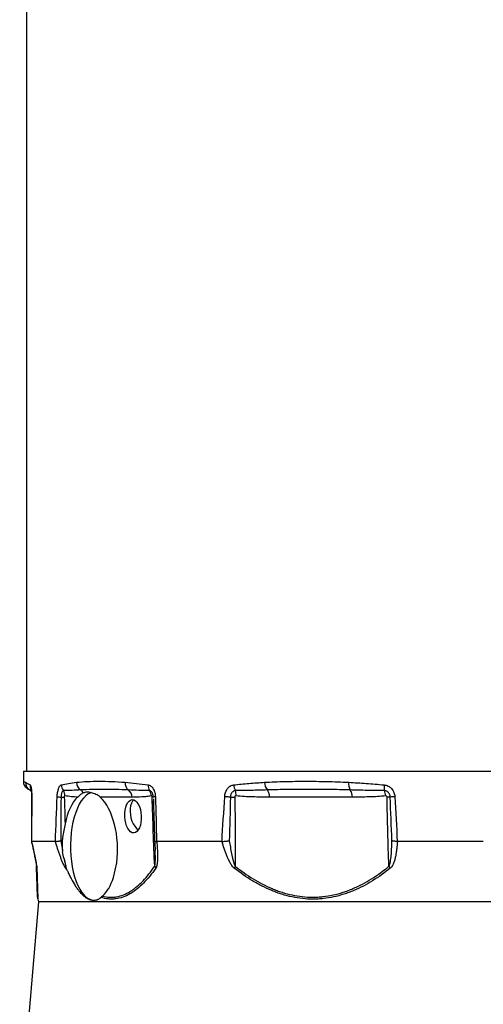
# Model space of a CAD drawing. Header units: millimetres. Extents: x 1936 to 15946, y 2394 to 14725.
# Tile 7 of 24: x 3692 to 5021, y 5846 to 8672. Entities that reach past the tile are written whole.
import ezdxf

# ---------------------------------------------------------------- set-up
doc = ezdxf.new("R2010")
doc.units = ezdxf.units.MM
doc.header["$LTSCALE"] = 5

msp = doc.modelspace()

# ---------------------------------------------------------------- linework, layer by layer
at = {"color": 7, "linetype": 'Continuous', "lineweight": 25}
for p, q in [((3711.1, 11814.9), (3711.1, 6514.9)), ((3703.1, 6514.9), (3702.6, 6486.1)), ((3703.1, 6514.9), (6939, 6514.9)), ((4014.4, 6440.8), (3922.7, 6440.8)), ((4075.3, 6435.8), (4076, 6412.6)), ((4076, 6412.6), (4075.4, 6430.1)), ((4645.9, 6440.8), (4408.3, 6440.8)), ((3725.7, 6313.7), (3725.8, 6313.4)), ((3794.3, 6313.4), (3725.8, 6313.4)), ((4271.9, 6313.4), (4084.8, 6313.4)), ((5021.4, 6313.4), (4775.1, 6313.4)), ((3960.9, 6210.1), (3970.2, 6252.6)), ((3746.1, 6139.9), (3692, 5521.2)), ((3743.9, 6148.1), (3746.1, 6139.9)), ((5064.2, 6139.9), (3746.1, 6139.9))]:
    msp.add_line(p, q, dxfattribs=at)
at = {"color": 8, "linetype": 'Continuous', "lineweight": 25}
msp.add_line((3739.9, 6243.3), (3740, 6242.2), dxfattribs=at)
at = {"color": 7, "linetype": 'Continuous', "lineweight": 25, "flags": 128}
for points in [[(3898.1, 6454), (3895.6, 6453.2), (3888.5, 6450), (3881.6, 6445), (3874.9, 6438.3), (3868.6, 6430.1), (3862.8, 6420.4), (3857.4, 6409.4), (3852.5, 6397.1), (3848.3, 6383.7), (3844.7, 6369.3), (3841.8, 6354.1), (3839.7, 6338.4), (3838.2, 6322.2), (3837.6, 6305.7), (3837.7, 6289.2), (3838.6, 6272.8), (3840.2, 6256.7), (3842.6, 6241), (3845.7, 6226.1), (3849.5, 6212), (3853.9, 6198.9), (3858.9, 6187), (3864.5, 6176.3), (3870.5, 6167), (3876.9, 6159.3), (3883.6, 6153.2), (3890.6, 6148.7), (3897.7, 6145.9), (3905, 6144.9), (3905.5, 6144.9)], [(3810.4, 6441), (3811.9, 6441), (3813.2, 6441), (3814.5, 6441.1), (3815.7, 6441.1), (3816.8, 6441.1), (3817.9, 6441.1), (3818.9, 6441.1), (3819.7, 6441.1)], [(4019.5, 6433.1), (4015.8, 6429), (4012.5, 6423.2), (4010.1, 6416.1), (4008.8, 6408), (4008.5, 6399.3), (4009.3, 6390.1), (4011.1, 6381), (4013.9, 6372.2), (4017.6, 6364.1), (4022, 6357.1), (4027, 6351.2), (4032.2, 6347)], [(4296.1, 6441), (4293.8, 6441.1), (4291.7, 6441.2), (4289.5, 6441.4), (4287.4, 6441.5), (4285.4, 6441.7), (4283.4, 6441.8), (4281.6, 6442), (4279.8, 6442.1)], [(4296.1, 6441), (4297.7, 6441), (4299.4, 6441), (4301, 6441.1), (4302.6, 6441.1), (4304.2, 6441.1), (4305.7, 6441.1), (4307.3, 6441.1), (4308.7, 6441.1)]]:
    msp.add_lwpolyline(points, dxfattribs=at)
at = {"color": 8, "linetype": 'Continuous', "lineweight": 25, "flags": 128}
msp.add_lwpolyline([(3726.2, 6441.8), (3726.3, 6442), (3726.6, 6442.1)], dxfattribs=at)
at = {"color": 7, "linetype": 'Continuous', "lineweight": 25}
for centre, radius, start, end in [((3733.4, 6482.8), 24.9, 178.6855, 239.3988), ((3838.2, 6476.4), 26.7, 180.9389, 218.8552), ((3881.2, 6483.2), 26.2, 179.5937, 236.2402), ((4019.9, 6481.4), 25.7, 175.5919, 231.1276), ((4088.7, 6473.5), 28.3, 175.0802, 209.4506), ((4342.5, 6477.8), 36.8, 182.9303, 209.6687), ((4427.3, 6483), 33.1, 179.2469, 220.6002), ((4673.7, 6479.4), 38.4, 173.9742, 207.8525), ((4792.4, 6470.1), 55.7, 173.97, 190.8482), ((3708.1, 6439.9), 25, 44.6623, 59.4535), ((3795.6, 6445.4), 26.1, 358.3361, 33.1628), ((3853.1, 6442.1), 23.6, 26.9148, 55.2167), ((3988.6, 6440.6), 25.8, 0.4871, 53.9876), ((4041.5, 6442.5), 28.3, 4.3459, 37.342), ((4271.9, 6447.9), 40.4, 355.2509, 16.831), ((4374.1, 6441.9), 34.2, 358.1783, 34.9249), ((4611.7, 6441.9), 34.2, 358.1783, 34.9249), ((4698.2, 6440.6), 43.8, 5.2257, 25.7205), ((3816.7, 6557.1), 116.3, 261.3773, 266.9009), ((4072.8, 6425.3), 15.9, 81.1304, 93.2447), ((4080.6, 6428.7), 13.4, 88.2368, 113.9062), ((4745.3, 6177), 264.2, 87.9768, 89.9801), ((4785.1, 6166), 276.7, 93.5882, 96.3294), ((3757.2, 6242.9), 17.2, 182.0685, 201.208), ((3843.2, 6236.2), 19.5, 163.0586, 178.7144), ((4103.7, 6251.7), 26.4, 200.8878, 214.6334), ((4350.5, 6218.6), 46.7, 149.608, 157.2845), ((4798.9, 6271.9), 56.4, 211.7319, 218.6908), ((3768.1, 6154.5), 25, 182, 194.6595)]:
    msp.add_arc(centre, radius, start, end, dxfattribs=at)
at = {"color": 8, "linetype": 'Continuous', "lineweight": 25}
msp.add_arc((3746.5, 6475.2), 24.8, 178.1451, 205.7217, dxfattribs=at)
at = {"color": 7, "linetype": 'Continuous', "lineweight": 25}
for start_param, end_param in [(0.40501, 1.124207), (4.381069, 5.831898), (3.519033, 4.073397)]:
    msp.add_ellipse((3894.7, 6299.9), major_axis=(-6.5, 155), ratio=0.500559, start_param=start_param, end_param=end_param, dxfattribs=at)
msp.add_ellipse((4016.9, 6385.9), major_axis=(-2.3, 47.9), ratio=0.496358, dxfattribs=at)
for points, knots in [([(3702.8, 6486.1), (3702.7, 6485.2), (3702.6, 6482.2), (3703.9, 6477.6), (3706.2, 6472.6), (3709.3, 6468.7), (3712.7, 6465.7), (3715.7, 6463.8), (3717.5, 6463.1), (3718.2, 6462.9)], [0, 0, 0, 0, 0.093894, 0.297679, 0.480004, 0.645593, 0.796264, 0.932141, 1, 1, 1, 1]), ([(3708.6, 6483.4), (3710.1, 6482.5), (3712, 6481.4), (3716.4, 6479), (3718.9, 6477.6), (3721.7, 6476)], [0, 0, 0, 0, 0.5, 0.5, 1, 1, 1, 1]), ([(3721.7, 6476), (3722, 6475.8), (3722.4, 6475.4), (3723, 6474.3), (3723.3, 6473.5), (3723.9, 6471.7), (3724.2, 6470.6), (3724.6, 6468.7), (3724.7, 6468.1), (3725, 6466.7), (3725.1, 6465.9), (3725.4, 6463.6), (3725.6, 6462), (3725.9, 6459.3), (3726, 6458.4), (3726.1, 6456.5), (3726.2, 6455.5), (3726.3, 6452.6), (3726.4, 6450.6), (3726.5, 6446.4), (3726.6, 6444.3), (3726.6, 6442.1)], [0, 0, 0, 0, 0.125, 0.125, 0.25, 0.25, 0.375, 0.375, 0.4375, 0.4375, 0.5, 0.5, 0.625, 0.625, 0.6875, 0.6875, 0.75, 0.75, 0.875, 0.875, 1, 1, 1, 1]), ([(3799.3, 6442.1), (3799.4, 6444.3), (3799.5, 6446.4), (3799.9, 6450.5), (3800.2, 6452.6), (3800.9, 6456.5), (3801.3, 6458.4), (3802, 6461.1), (3802.2, 6461.9), (3802.7, 6463.6), (3803, 6464.4), (3803.8, 6466.7), (3804.4, 6468.1), (3805.3, 6469.9), (3805.6, 6470.5), (3806.3, 6471.6), (3806.7, 6472.1), (3807.7, 6473.5), (3808.4, 6474.3), (3809.9, 6475.4), (3810.7, 6475.8), (3811.5, 6476)], [0, 0, 0, 0, 0.125, 0.125, 0.25, 0.25, 0.375, 0.375, 0.4375, 0.4375, 0.5, 0.5, 0.625, 0.625, 0.6875, 0.6875, 0.75, 0.75, 0.875, 0.875, 1, 1, 1, 1]), ([(3811.5, 6476), (3818.1, 6477.6), (3825.1, 6479), (3839.6, 6481.4), (3847.1, 6482.5), (3855, 6483.4)], [0, 0, 0, 0, 0.5, 0.5, 1, 1, 1, 1]), ([(3855, 6483.4), (3864.8, 6484.6), (3875.1, 6485.3), (3896.6, 6486.2), (3907.9, 6486.4), (3931.1, 6486.4), (3943.2, 6486.2), (3968.1, 6485.3), (3981, 6484.6), (3994.3, 6483.4)], [0, 0, 0, 0, 0.25, 0.25, 0.5, 0.5, 0.75, 0.75, 1, 1, 1, 1]), ([(3994.3, 6483.4), (4004.8, 6482.5), (4015.6, 6481.4), (4037.7, 6479), (4049, 6477.6), (4060.5, 6476)], [0, 0, 0, 0, 0.5, 0.5, 1, 1, 1, 1]), ([(4060.5, 6476), (4061.8, 6475.8), (4063.1, 6475.4), (4065.7, 6474.3), (4067, 6473.5), (4069.4, 6471.7), (4070.6, 6470.6), (4072.2, 6468.7), (4072.8, 6468.1), (4073.8, 6466.7), (4074.3, 6465.9), (4075.7, 6463.6), (4076.5, 6462), (4077.7, 6459.3), (4078, 6458.4), (4078.7, 6456.5), (4079, 6455.5), (4079.8, 6452.6), (4080.2, 6450.6), (4080.8, 6446.4), (4081, 6444.3), (4081.1, 6442.1)], [0, 0, 0, 0, 0.125, 0.125, 0.25, 0.25, 0.375, 0.375, 0.4375, 0.4375, 0.5, 0.5, 0.625, 0.625, 0.6875, 0.6875, 0.75, 0.75, 0.875, 0.875, 1, 1, 1, 1]), ([(4279.8, 6442.1), (4279.9, 6444.3), (4280.2, 6446.4), (4281.1, 6450.5), (4281.6, 6452.6), (4283, 6456.5), (4283.8, 6458.4), (4285.3, 6461.1), (4285.8, 6461.9), (4286.8, 6463.6), (4287.4, 6464.4), (4289.2, 6466.7), (4290.4, 6468.1), (4292.5, 6469.9), (4293.2, 6470.5), (4294.6, 6471.6), (4295.4, 6472.1), (4297.6, 6473.5), (4299.2, 6474.3), (4302.4, 6475.4), (4304.1, 6475.8), (4305.8, 6476)], [0, 0, 0, 0, 0.125, 0.125, 0.25, 0.25, 0.375, 0.375, 0.4375, 0.4375, 0.5, 0.5, 0.625, 0.625, 0.6875, 0.6875, 0.75, 0.75, 0.875, 0.875, 1, 1, 1, 1]), ([(4305.8, 6476), (4320.1, 6477.6), (4334.6, 6479), (4364.1, 6481.4), (4379.1, 6482.5), (4394.2, 6483.4)], [0, 0, 0, 0, 0.5, 0.5, 1, 1, 1, 1]), ([(4394.2, 6483.4), (4413.3, 6484.6), (4432.6, 6485.3), (4471.9, 6486.2), (4491.8, 6486.4), (4532, 6486.4), (4552.4, 6486.2), (4593.6, 6485.3), (4614.4, 6484.6), (4635.5, 6483.4)], [0, 0, 0, 0, 0.25, 0.25, 0.5, 0.5, 0.75, 0.75, 1, 1, 1, 1]), ([(4635.5, 6483.4), (4652.2, 6482.5), (4669, 6481.4), (4702.8, 6479), (4719.9, 6477.6), (4737, 6476)], [0, 0, 0, 0, 0.5, 0.5, 1, 1, 1, 1]), ([(4737, 6476), (4739, 6475.8), (4741, 6475.4), (4744.8, 6474.3), (4746.7, 6473.5), (4750.4, 6471.7), (4752.1, 6470.6), (4754.5, 6468.7), (4755.3, 6468.1), (4756.8, 6466.7), (4757.6, 6465.9), (4759.7, 6463.6), (4761, 6462), (4762.6, 6459.3), (4763.2, 6458.4), (4764.1, 6456.5), (4764.6, 6455.5), (4765.8, 6452.6), (4766.5, 6450.6), (4767.4, 6446.4), (4767.7, 6444.3), (4767.8, 6442.1)], [0, 0, 0, 0, 0.125, 0.125, 0.25, 0.25, 0.375, 0.375, 0.4375, 0.4375, 0.5, 0.5, 0.625, 0.625, 0.6875, 0.6875, 0.75, 0.75, 0.875, 0.875, 1, 1, 1, 1]), ([(3718.8, 6462.5), (3718.6, 6462.6), (3717.8, 6463), (3718, 6462.9), (3718.1, 6462.8)], [0, 0, 0, 0, 0.275481, 1, 1, 1, 1]), ([(3724.5, 6464.5), (3724.4, 6464.5), (3724.4, 6464.7), (3724.6, 6463.8), (3725, 6461.9), (3725.5, 6458.5), (3725.9, 6453.7), (3726.1, 6448.1), (3726.2, 6443.9), (3726.2, 6441.8)], [0, 0, 0, 0, 0.02279, 0.135323, 0.272117, 0.43657, 0.612914, 0.809852, 1, 1, 1, 1]), ([(3817.4, 6459.6), (3816.9, 6459.5), (3816.5, 6459.3), (3815.6, 6458.7), (3815.2, 6458.3), (3814.4, 6457.3), (3814, 6456.7), (3813.3, 6455.4), (3812.9, 6454.6), (3812.3, 6452.9), (3812, 6452), (3811.5, 6450), (3811.3, 6449), (3810.9, 6446.8), (3810.8, 6445.7), (3810.6, 6443.4), (3810.5, 6442.2), (3810.4, 6441)], [0, 0, 0, 0, 0.125, 0.125, 0.25, 0.25, 0.375, 0.375, 0.5, 0.5, 0.625, 0.625, 0.75, 0.75, 0.875, 0.875, 1, 1, 1, 1]), ([(3866.6, 6461.4), (3858.1, 6461), (3849.8, 6460.5), (3833.4, 6459.8), (3825.4, 6459.5), (3817.4, 6459.6)], [0, 0, 0, 0, 0.5, 0.5, 1, 1, 1, 1]), ([(3821.6, 6444.6), (3821.1, 6444.7), (3820.6, 6444.4), (3820.1, 6443.4), (3819.9, 6443), (3819.8, 6442.1), (3819.7, 6441.6), (3819.7, 6441.1)], [0, 0, 0, 0, 0.5, 0.5, 0.75, 0.75, 1, 1, 1, 1]), ([(3858.2, 6441), (3852.1, 6441.2), (3846, 6441.6), (3833.8, 6442.7), (3827.7, 6443.4), (3821.6, 6444.6)], [0, 0, 0, 0, 0.5, 0.5, 1, 1, 1, 1]), ([(3874.2, 6452.7), (3871.4, 6451.6), (3868.9, 6450.1), (3863.8, 6446.2), (3861.2, 6443.8), (3858.2, 6441)], [0, 0, 0, 0, 0.5, 0.5, 1, 1, 1, 1]), ([(4003.8, 6461.4), (3991.5, 6462), (3979.4, 6462.4), (3955.7, 6462.8), (3944.1, 6462.9), (3921.2, 6462.9), (3910, 6462.8), (3888, 6462.4), (3877.2, 6462), (3866.6, 6461.4)], [0, 0, 0, 0, 0.25, 0.25, 0.5, 0.5, 0.75, 0.75, 1, 1, 1, 1]), ([(3922.7, 6440.8), (3919, 6444.1), (3914.8, 6446.7), (3908.1, 6449.9), (3905.9, 6450.8), (3901.4, 6452.4), (3899.1, 6453), (3894.7, 6454.1), (3892.5, 6454.4), (3888.4, 6454.9), (3886.4, 6454.9), (3882.6, 6454.8), (3880.8, 6454.6), (3877.4, 6453.9), (3875.8, 6453.4), (3874.2, 6452.7)], [0, 0, 0, 0, 0.25, 0.25, 0.375, 0.375, 0.5, 0.5, 0.625, 0.625, 0.75, 0.75, 0.875, 0.875, 1, 1, 1, 1]), ([(4064, 6459.6), (4053.7, 6459.5), (4043.6, 6459.8), (4023.5, 6460.5), (4013.6, 6461), (4003.8, 6461.4)], [0, 0, 0, 0, 0.5, 0.5, 1, 1, 1, 1]), ([(4069.7, 6444.6), (4065.2, 6443.7), (4060.6, 6443), (4051.4, 6442), (4046.7, 6441.7), (4032.9, 6440.9), (4023.6, 6440.8), (4014.4, 6440.8)], [0, 0, 0, 0, 0.25, 0.25, 0.5, 0.5, 1, 1, 1, 1]), ([(4075.2, 6441), (4075.2, 6442.2), (4075.1, 6443.3), (4074.7, 6445.6), (4074.5, 6446.8), (4073.9, 6449), (4073.6, 6450), (4072.8, 6452), (4072.3, 6452.9), (4071.3, 6454.6), (4070.7, 6455.4), (4069.5, 6456.7), (4068.9, 6457.3), (4067.6, 6458.3), (4066.9, 6458.7), (4065.5, 6459.3), (4064.8, 6459.5), (4064, 6459.6)], [0, 0, 0, 0, 0.125, 0.125, 0.25, 0.25, 0.375, 0.375, 0.5, 0.5, 0.625, 0.625, 0.75, 0.75, 0.875, 0.875, 1, 1, 1, 1]), ([(4071.9, 6441.1), (4071.8, 6442.1), (4071.6, 6443.1), (4070.8, 6444.4), (4070.2, 6444.7), (4069.7, 6444.6)], [0, 0, 0, 0, 0.5, 0.5, 1, 1, 1, 1]), ([(4310.5, 6459.6), (4309.6, 6459.5), (4308.7, 6459.3), (4306.9, 6458.7), (4306, 6458.3), (4304.3, 6457.3), (4303.5, 6456.7), (4301.9, 6455.4), (4301.2, 6454.6), (4299.9, 6452.9), (4299.3, 6452), (4298.2, 6450), (4297.8, 6449), (4297, 6446.8), (4296.7, 6445.7), (4296.3, 6443.4), (4296.1, 6442.2), (4296.1, 6441)], [0, 0, 0, 0, 0.125, 0.125, 0.25, 0.25, 0.375, 0.375, 0.5, 0.5, 0.625, 0.625, 0.75, 0.75, 0.875, 0.875, 1, 1, 1, 1]), ([(4312.1, 6444.6), (4311.3, 6444.7), (4310.4, 6444.4), (4309.4, 6443.4), (4309.1, 6443), (4308.8, 6442.1), (4308.7, 6441.6), (4308.7, 6441.1)], [0, 0, 0, 0, 0.5, 0.5, 0.75, 0.75, 1, 1, 1, 1]), ([(4402.1, 6461.4), (4386.7, 6461), (4371.4, 6460.5), (4340.8, 6459.8), (4325.7, 6459.5), (4310.5, 6459.6)], [0, 0, 0, 0, 0.5, 0.5, 1, 1, 1, 1]), ([(4408.3, 6440.8), (4392.3, 6440.8), (4376.2, 6440.9), (4352.2, 6441.7), (4344.2, 6442), (4328.1, 6443), (4320.1, 6443.7), (4312.1, 6444.6)], [0, 0, 0, 0, 0.5, 0.5, 0.75, 0.75, 1, 1, 1, 1]), ([(4639.7, 6461.4), (4619.4, 6462), (4599.3, 6462.4), (4559.2, 6462.8), (4539.3, 6462.9), (4499.7, 6462.9), (4480, 6462.8), (4440.9, 6462.4), (4421.4, 6462), (4402.1, 6461.4)], [0, 0, 0, 0, 0.25, 0.25, 0.5, 0.5, 0.75, 0.75, 1, 1, 1, 1]), ([(4737.7, 6459.6), (4721.2, 6459.5), (4704.8, 6459.8), (4672.2, 6460.5), (4655.9, 6461), (4639.7, 6461.4)], [0, 0, 0, 0, 0.5, 0.5, 1, 1, 1, 1]), ([(4741.9, 6444.6), (4733.9, 6443.7), (4725.9, 6443), (4709.9, 6442), (4701.9, 6441.7), (4677.9, 6440.9), (4661.9, 6440.8), (4645.9, 6440.8)], [0, 0, 0, 0, 0.25, 0.25, 0.5, 0.5, 1, 1, 1, 1]), ([(4754.6, 6441), (4754.6, 6442.2), (4754.4, 6443.3), (4753.9, 6445.6), (4753.6, 6446.8), (4752.7, 6449), (4752.1, 6450), (4750.9, 6452), (4750.2, 6452.9), (4748.7, 6454.6), (4747.8, 6455.4), (4746, 6456.7), (4745.1, 6457.3), (4743.1, 6458.3), (4742, 6458.7), (4739.9, 6459.3), (4738.8, 6459.5), (4737.7, 6459.6)], [0, 0, 0, 0, 0.125, 0.125, 0.25, 0.25, 0.375, 0.375, 0.5, 0.5, 0.625, 0.625, 0.75, 0.75, 0.875, 0.875, 1, 1, 1, 1]), ([(4745.4, 6441.1), (4745.4, 6442.1), (4745, 6443.1), (4743.6, 6444.4), (4742.7, 6444.7), (4741.9, 6444.6)], [0, 0, 0, 0, 0.5, 0.5, 1, 1, 1, 1]), ([(3726.2, 6441.8), (3726.1, 6427.5), (3725.8, 6384.8), (3725.6, 6342.1), (3725.4, 6313.7)], [0, 0, 0, 0, 0.3354454, 1, 1, 1, 1]), ([(3726.2, 6441.8), (3726.1, 6425.2), (3725.8, 6382.5), (3725.5, 6339.8), (3725.4, 6313.7)], [0, 0, 0, 0, 0.389648, 1, 1, 1, 1]), ([(4079, 6242.2), (4077.6, 6275.4), (4076.3, 6308.5), (4073.9, 6374.8), (4072.8, 6408), (4071.9, 6441.1)], [0, 0, 0, 0, 0.5, 0.5, 1, 1, 1, 1]), ([(4075.4, 6434.2), (4075.7, 6422.1), (4076.8, 6382.4), (4077.9, 6342.7), (4078.6, 6315)], [0, 0, 0, 0, 0.303275, 1, 1, 1, 1]), ([(4308.7, 6441.1), (4309.4, 6408), (4309.8, 6374.8), (4310.3, 6308.5), (4310.3, 6275.4), (4310.2, 6242.2)], [0, 0, 0, 0, 0.5, 0.5, 1, 1, 1, 1]), ([(4750.8, 6242.2), (4749.6, 6275.4), (4748.5, 6308.5), (4746.6, 6374.8), (4745.9, 6408), (4745.4, 6441.1)], [0, 0, 0, 0, 0.5, 0.5, 1, 1, 1, 1]), ([(3821.9, 6363.9), (3820.7, 6357.6), (3819.3, 6351.3), (3816.8, 6338.4), (3815.6, 6331.8), (3814.4, 6321.7), (3814, 6318.3), (3813.6, 6311.5), (3813.5, 6308.2), (3813.6, 6298), (3814.2, 6291.3), (3815.1, 6284.6)], [0, 0, 0, 0, 0.25, 0.25, 0.5, 0.5, 0.625, 0.625, 0.75, 0.75, 1, 1, 1, 1]), ([(3725.4, 6313.6), (3725.6, 6312.6), (3727.4, 6304.9), (3730.4, 6291.7), (3733.9, 6275.7), (3736.5, 6263.2), (3738.2, 6254.6), (3739.2, 6248.6), (3739.7, 6245), (3740, 6243.1), (3740, 6242.2), (3740, 6242.2), (3740, 6242.2)], [0, 0, 0, 0, 0.038084, 0.294897, 0.514148, 0.667602, 0.797379, 0.873989, 0.928194, 0.967729, 0.990902, 1, 1, 1, 1]), ([(3725.8, 6313.4), (3727.4, 6306.5), (3729, 6299.7), (3731.3, 6289.6), (3732, 6286.2), (3733.5, 6279.5), (3734.2, 6276.1), (3735.6, 6269.5), (3736.3, 6266.2), (3737.6, 6259.7), (3738.2, 6256.5), (3739.1, 6251.8), (3739.3, 6250.3), (3739.9, 6247.2), (3740.1, 6245.7), (3740.5, 6242.8), (3740.7, 6241.4), (3741, 6238.9), (3741.1, 6237.7), (3741.1, 6236.6)], [0, 0, 0, 0, 0.25, 0.25, 0.375, 0.375, 0.5, 0.5, 0.625, 0.625, 0.75, 0.75, 0.8125, 0.8125, 0.875, 0.875, 0.9375, 0.9375, 1, 1, 1, 1]), ([(3823.7, 6236.6), (3822.9, 6237.7), (3822.1, 6238.9), (3820.6, 6241.4), (3819.9, 6242.8), (3818.5, 6245.7), (3817.8, 6247.2), (3816.4, 6250.3), (3815.7, 6251.8), (3813.8, 6256.5), (3812.5, 6259.7), (3810, 6266.2), (3808.8, 6269.5), (3806.5, 6276.1), (3805.3, 6279.5), (3803, 6286.2), (3801.9, 6289.6), (3798.6, 6299.7), (3796.4, 6306.5), (3794.3, 6313.4)], [0, 0, 0, 0, 0.0625, 0.0625, 0.125, 0.125, 0.1875, 0.1875, 0.25, 0.25, 0.375, 0.375, 0.5, 0.5, 0.625, 0.625, 0.75, 0.75, 1, 1, 1, 1]), ([(3794.4, 6313.4), (3795.1, 6313.5), (3795.9, 6313.6), (3797.9, 6313.9), (3799.1, 6314.1), (3801.7, 6314.4), (3803.2, 6314.6), (3805.5, 6315), (3806.4, 6315.1), (3808, 6315.3), (3808.9, 6315.4), (3809.8, 6315.5)], [0, 0, 0, 0, 0.25, 0.25, 0.5, 0.5, 0.75, 0.75, 0.875, 0.875, 1, 1, 1, 1]), ([(4078.6, 6314.9), (4078.6, 6314.9), (4078.4, 6314.5), (4079.8, 6313.9), (4083, 6313.6), (4084.6, 6313.4)], [0, 0, 0, 0, 0.029276, 0.514529, 1, 1, 1, 1]), ([(4078.6, 6314.9), (4078.6, 6314.9), (4079.3, 6308.5), (4080, 6299.3), (4080.3, 6290.5), (4080.4, 6287.8)], [0, 0, 0, 0, 0.00569, 0.698786, 1, 1, 1, 1]), ([(4084.8, 6313.4), (4085.5, 6306.5), (4086.1, 6299.7), (4086.7, 6289.6), (4086.9, 6286.2), (4087.1, 6279.5), (4087.2, 6276.1), (4087.3, 6269.5), (4087.2, 6266.2), (4087, 6259.7), (4086.8, 6256.5), (4086.3, 6251.8), (4086.1, 6250.3), (4085.6, 6247.2), (4085.3, 6245.7), (4084.7, 6242.8), (4084.3, 6241.4), (4083.3, 6238.9), (4082.7, 6237.7), (4082, 6236.6)], [0, 0, 0, 0, 0.25, 0.25, 0.375, 0.375, 0.5, 0.5, 0.625, 0.625, 0.75, 0.75, 0.8125, 0.8125, 0.875, 0.875, 0.9375, 0.9375, 1, 1, 1, 1]), ([(4307.4, 6236.6), (4306.1, 6237.7), (4304.9, 6238.9), (4302.6, 6241.4), (4301.5, 6242.8), (4299.5, 6245.7), (4298.5, 6247.2), (4296.6, 6250.3), (4295.7, 6251.8), (4293.2, 6256.5), (4291.6, 6259.7), (4288.6, 6266.2), (4287.2, 6269.5), (4284.5, 6276.1), (4283.2, 6279.5), (4280.7, 6286.2), (4279.5, 6289.6), (4276.1, 6299.7), (4273.9, 6306.5), (4271.9, 6313.4)], [0, 0, 0, 0, 0.0625, 0.0625, 0.125, 0.125, 0.1875, 0.1875, 0.25, 0.25, 0.375, 0.375, 0.5, 0.5, 0.625, 0.625, 0.75, 0.75, 1, 1, 1, 1]), ([(4272.1, 6313.4), (4273.6, 6313.5), (4275.1, 6313.6), (4278.4, 6313.9), (4280.2, 6314.1), (4283.8, 6314.4), (4285.6, 6314.6), (4288.4, 6315), (4289.4, 6315.1), (4291.2, 6315.3), (4292.2, 6315.4), (4293.1, 6315.5)], [0, 0, 0, 0, 0.25, 0.25, 0.5, 0.5, 0.75, 0.75, 0.875, 0.875, 1, 1, 1, 1]), ([(4293.1, 6315.5), (4294, 6309.3), (4295, 6303.1), (4297.2, 6290.7), (4298.3, 6284.5), (4300.2, 6275.2), (4300.8, 6272.1), (4302.2, 6266), (4303, 6262.9), (4304.6, 6256.8), (4305.5, 6253.8), (4307, 6249.3), (4307.5, 6247.8), (4308.4, 6245.7), (4308.7, 6244.9), (4309.4, 6243.6), (4309.8, 6242.9), (4310.2, 6242.2)], [0, 0, 0, 0, 0.25, 0.25, 0.5, 0.5, 0.625, 0.625, 0.75, 0.75, 0.875, 0.875, 0.9375, 0.9375, 0.96875, 0.96875, 1, 1, 1, 1]), ([(4750.8, 6242.2), (4751.2, 6242.9), (4751.6, 6243.6), (4752.2, 6245), (4752.5, 6245.7), (4753.2, 6247.8), (4753.6, 6249.3), (4754.7, 6253.8), (4755.2, 6256.8), (4756.2, 6262.9), (4756.6, 6266), (4757.2, 6272.1), (4757.5, 6275.2), (4758.2, 6284.5), (4758.6, 6290.7), (4759.1, 6303.1), (4759.3, 6309.3), (4759.4, 6315.5)], [0, 0, 0, 0, 0.03125, 0.03125, 0.0625, 0.0625, 0.125, 0.125, 0.25, 0.25, 0.375, 0.375, 0.5, 0.5, 0.75, 0.75, 1, 1, 1, 1]), ([(4775.1, 6313.4), (4774.6, 6306.5), (4774, 6299.7), (4772.8, 6289.6), (4772.4, 6286.2), (4771.4, 6279.5), (4770.8, 6276.1), (4769.5, 6269.5), (4768.8, 6266.2), (4767.1, 6259.7), (4766.1, 6256.5), (4764.4, 6251.8), (4763.8, 6250.3), (4762.4, 6247.2), (4761.7, 6245.7), (4760.1, 6242.8), (4759.2, 6241.4), (4757.2, 6238.9), (4756.1, 6237.7), (4754.8, 6236.6)], [0, 0, 0, 0, 0.25, 0.25, 0.375, 0.375, 0.5, 0.5, 0.625, 0.625, 0.75, 0.75, 0.8125, 0.8125, 0.875, 0.875, 0.9375, 0.9375, 1, 1, 1, 1]), ([(4774.7, 6313.4), (4773, 6313.5), (4771.3, 6313.6), (4768.1, 6313.9), (4766.7, 6314.1), (4764, 6314.4), (4762.9, 6314.6), (4761.4, 6315), (4760.9, 6315.1), (4760.1, 6315.3), (4759.7, 6315.4), (4759.4, 6315.5)], [0, 0, 0, 0, 0.25, 0.25, 0.5, 0.5, 0.75, 0.75, 0.875, 0.875, 1, 1, 1, 1]), ([(3819.1, 6264.1), (3819.8, 6260.6), (3820.5, 6257.2), (3821.7, 6252.1), (3822.2, 6250.4), (3823, 6247.1), (3823.5, 6245.4), (3824, 6243.9)], [0, 0, 0, 0, 0.5, 0.5, 0.75, 0.75, 1, 1, 1, 1]), ([(3743.1, 6153.7), (3743.1, 6153.7), (3743.1, 6153.2), (3743, 6155.1), (3742.9, 6159.3), (3742.6, 6166.6), (3742.3, 6176.6), (3741.8, 6189.3), (3741.3, 6204.9), (3740.7, 6222.4), (3740.2, 6235.6), (3740, 6242.2)], [0, 0, 0, 0, 0.015007, 0.130368, 0.245737, 0.364429, 0.483139, 0.611159, 0.739201, 0.869592, 1, 1, 1, 1]), ([(3828.2, 6230.8), (3829.9, 6226.7), (3831.7, 6222.7), (3835.3, 6214.9), (3837.2, 6211.1), (3842.9, 6200), (3846.8, 6193.2), (3852.9, 6183.8), (3854.9, 6180.8), (3859.1, 6175), (3861.2, 6172.3), (3867.6, 6164.8), (3871.9, 6160.5), (3878.4, 6155.1), (3880.5, 6153.5), (3883.8, 6151.4), (3884.9, 6150.7), (3887, 6149.5), (3888.1, 6149), (3893.5, 6146.5), (3897.7, 6145.3), (3903.9, 6144.8), (3905.9, 6144.9), (3909.9, 6145.4), (3911.9, 6145.8), (3917.6, 6147.9), (3921.2, 6150), (3924.6, 6153)], [0, 0, 0, 0, 0.0625, 0.0625, 0.125, 0.125, 0.25, 0.25, 0.3125, 0.3125, 0.375, 0.375, 0.5, 0.5, 0.5625, 0.5625, 0.59375, 0.59375, 0.625, 0.625, 0.75, 0.75, 0.8125, 0.8125, 0.875, 0.875, 1, 1, 1, 1]), ([(4082, 6236.6), (4070.7, 6220.7), (4059, 6206.3), (4040.5, 6187.6), (4034.2, 6181.9), (4024.6, 6174.2), (4021.3, 6171.7), (4014.7, 6167.2), (4011.4, 6165.1), (3994.7, 6155.4), (3981, 6150.5), (3963.4, 6148.3), (3959.9, 6148), (3952.8, 6148), (3949.2, 6148.1), (3938.7, 6149.2), (3931.6, 6150.7), (3924.6, 6153)], [0, 0, 0, 0, 0.25, 0.25, 0.375, 0.375, 0.4375, 0.4375, 0.5, 0.5, 0.75, 0.75, 0.8125, 0.8125, 0.875, 0.875, 1, 1, 1, 1]), ([(3929.4, 6157), (3936.1, 6155.2), (3942.8, 6154.1), (3951.3, 6153.6), (3953, 6153.6), (3956.4, 6153.6), (3958.1, 6153.6), (3963.2, 6153.9), (3966.5, 6154.3), (3983.2, 6157.2), (3996.2, 6162.4), (4012.1, 6172.2), (4015.3, 6174.3), (4021.5, 6178.9), (4024.6, 6181.3), (4033.8, 6188.9), (4039.7, 6194.6), (4057.2, 6212.8), (4068.3, 6226.8), (4079, 6242.2)], [0, 0, 0, 0, 0.125, 0.125, 0.15625, 0.15625, 0.1875, 0.1875, 0.25, 0.25, 0.5, 0.5, 0.5625, 0.5625, 0.625, 0.625, 0.75, 0.75, 1, 1, 1, 1]), ([(4754.8, 6236.6), (4738.4, 6223.6), (4721.5, 6211.6), (4686.6, 6190.1), (4668.6, 6180.6), (4645.1, 6170.7), (4640.3, 6168.8), (4630.9, 6165.3), (4626.1, 6163.6), (4611.7, 6159.1), (4592.4, 6153.9), (4572.7, 6150.7), (4557.9, 6149.1), (4552.9, 6148.7), (4542.9, 6148.1), (4537.8, 6148), (4512.7, 6148), (4492.8, 6150.1), (4463.4, 6156.3), (4453.6, 6158.9), (4439.1, 6163.4), (4434.2, 6165.1), (4424.6, 6168.6), (4419.8, 6170.4), (4405.5, 6176.4), (4396.1, 6180.7), (4377.6, 6190.1), (4368.5, 6195.2), (4341.6, 6211.5), (4324.3, 6223.6), (4307.4, 6236.6)], [0, 0, 0, 0, 0.125, 0.125, 0.25, 0.25, 0.28125, 0.28125, 0.3125, 0.3125, 0.375, 0.4375, 0.4375, 0.46875, 0.46875, 0.5, 0.5, 0.625, 0.625, 0.6875, 0.6875, 0.71875, 0.71875, 0.75, 0.75, 0.8125, 0.8125, 0.875, 0.875, 1, 1, 1, 1]), ([(4310.2, 6242.2), (4326.8, 6229.2), (4343.8, 6217.2), (4378.8, 6195.7), (4396.9, 6186.2), (4420.3, 6176.3), (4425.1, 6174.5), (4434.6, 6170.9), (4439.4, 6169.3), (4453.7, 6164.7), (4463.4, 6162.1), (4492.4, 6155.8), (4512.1, 6153.6), (4537, 6153.6), (4541.9, 6153.7), (4551.8, 6154.3), (4556.8, 6154.7), (4571.5, 6156.3), (4590.9, 6159.5), (4610, 6164.6), (4624.1, 6169.2), (4628.8, 6170.9), (4638.2, 6174.4), (4642.9, 6176.3), (4666, 6186.2), (4683.8, 6195.7), (4718.2, 6217.2), (4734.7, 6229.2), (4750.8, 6242.2)], [0, 0, 0, 0, 0.125, 0.125, 0.25, 0.25, 0.28125, 0.28125, 0.3125, 0.3125, 0.375, 0.375, 0.5, 0.5, 0.53125, 0.53125, 0.5625, 0.5625, 0.625, 0.6875, 0.6875, 0.71875, 0.71875, 0.75, 0.75, 0.875, 0.875, 1, 1, 1, 1])]:
    msp.add_open_spline(points, degree=3, knots=knots, dxfattribs=at)
at = {"color": 8, "linetype": 'Continuous', "lineweight": 25}
for points, knots in [([(3703.2, 6486.1), (3703.1, 6486.2), (3702.8, 6486.3), (3706.3, 6484.5), (3708.6, 6483.4)], [0, 0, 0, 0, 0.363149, 1, 1, 1, 1]), ([(3725.2, 6459.9), (3724.8, 6459.9), (3722.9, 6460.1), (3721.7, 6460.9), (3720.8, 6461.4)], [0, 0, 0, 0, 0.26068, 1, 1, 1, 1]), ([(4079, 6242.2), (4079.4, 6244.1), (4080.3, 6247.8), (4081.1, 6259.7), (4081.1, 6273), (4080.6, 6284.4), (4080.4, 6287.8)], [0, 0, 0, 0, 0.133164, 0.271214, 0.781867, 1, 1, 1, 1]), ([(3741.1, 6236.6), (3741.3, 6230.1), (3741.8, 6217.1), (3742.3, 6199.6), (3742.8, 6184), (3743.2, 6171.1), (3743.5, 6161.2), (3743.7, 6153.9), (3743.9, 6149.5), (3743.9, 6147.6), (3743.9, 6148.1), (3743.9, 6148.1)], [0, 0, 0, 0, 0.128007, 0.255999, 0.386069, 0.516116, 0.6318, 0.747469, 0.866226, 0.984976, 1, 1, 1, 1])]:
    msp.add_open_spline(points, degree=3, knots=knots, dxfattribs=at)
at = {"color": 7, "linetype": 'Continuous', "lineweight": 25}
for points in [[(3726.6, 6442.1), (3726.3, 6399.2), (3726, 6356.3), (3725.8, 6313.4)], [(3794.4, 6313.4), (3796, 6356.3), (3797.6, 6399.2), (3799.3, 6442.1)], [(3810.4, 6441), (3810.3, 6399.2), (3810.1, 6357.3), (3809.8, 6315.5)], [(3819.7, 6441.1), (3820.6, 6415.4), (3821.3, 6389.6), (3821.9, 6363.9)], [(4081.1, 6442.1), (4082.3, 6399.2), (4083.4, 6356.3), (4084.6, 6313.4)], [(4272.1, 6313.4), (4274.6, 6356.3), (4277.2, 6399.2), (4279.8, 6442.1)], [(4296.1, 6441), (4295.2, 6399.2), (4294.2, 6357.3), (4293.1, 6315.5)], [(4759.4, 6315.5), (4757.7, 6357.3), (4756.1, 6399.2), (4754.6, 6441)], [(4767.8, 6442.1), (4770.2, 6399.2), (4772.5, 6356.3), (4774.7, 6313.4)], [(3725.8, 6313.4), (3725.8, 6313.4), (3725.8, 6313.4), (3725.8, 6313.4)], [(3794.3, 6313.4), (3794.3, 6313.4), (3794.4, 6313.4), (3794.4, 6313.4)], [(3809.8, 6315.5), (3811.5, 6305.2), (3813.3, 6294.9), (3815.1, 6284.6)], [(4084.6, 6313.4), (4084.7, 6313.4), (4084.8, 6313.4), (4084.8, 6313.4)], [(4271.9, 6313.4), (4271.9, 6313.4), (4272, 6313.4), (4272.1, 6313.4)], [(4774.7, 6313.4), (4774.8, 6313.4), (4775, 6313.4), (4775.1, 6313.4)], [(3819.1, 6264.1), (3817.5, 6270.9), (3816.1, 6277.7), (3815.1, 6284.6)], [(3819.1, 6264.1), (3820.7, 6257.2), (3822.4, 6250.5), (3824, 6243.9)], [(3828.2, 6230.8), (3826.7, 6232.7), (3825.2, 6234.7), (3823.7, 6236.6)], [(3824.5, 6241.9), (3824.3, 6242.5), (3824.2, 6243.2), (3824, 6243.9)], [(3828.2, 6230.8), (3826.7, 6234.4), (3825.4, 6238.1), (3824.5, 6241.9)], [(3929.4, 6157), (3927.6, 6155.5), (3926.1, 6154.2), (3924.6, 6153)]]:
    msp.add_open_spline(points, degree=3, dxfattribs=at)

doc.saveas('drawing.dxf')
